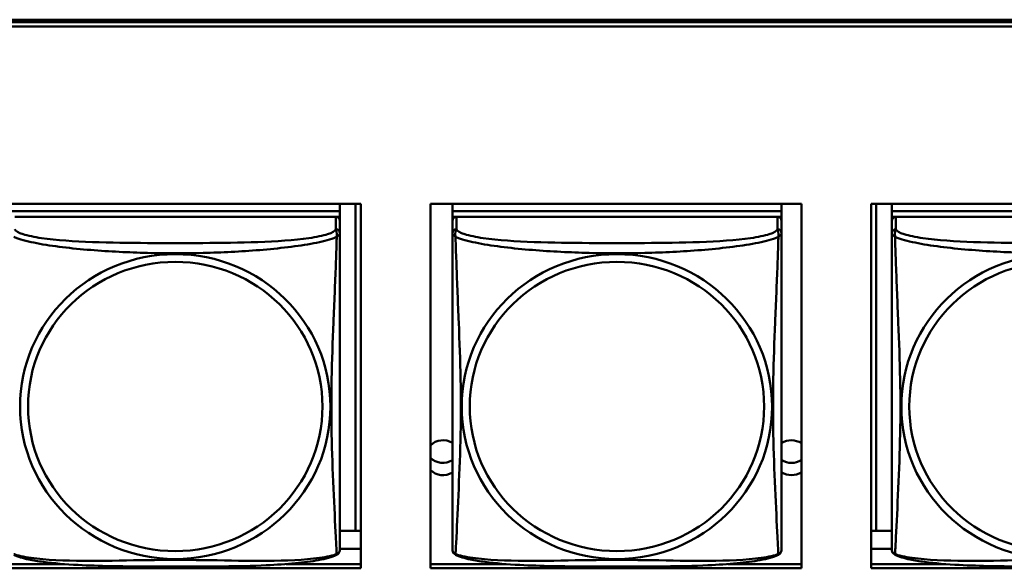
# Model space of a CAD drawing. Header units: inches. Extents: x 0.8 to 75.7, y -7.8 to 49.3.
# Tile 122 of 256: x 33.9 to 35.3, y 20.7 to 21.5. Entities that reach past the tile are written whole.
import ezdxf

# ---------------------------------------------------------------- set-up
doc = ezdxf.new("R2010")
doc.units = ezdxf.units.IN
doc.header["$MEASUREMENT"] = 0
doc.layers.add('Visible Edges(ROSSANSI)', color=7, linetype='Continuous', lineweight=50)
doc.layers.add('Visible Tangent Edges(ROSSANSI)', color=7, linetype='Continuous', lineweight=50)

msp = doc.modelspace()

# ---------------------------------------------------------------- linework, layer by layer
at = {"layer": 'Visible Edges(ROSSANSI)'}
for p, q in [((33.0242, 21.5222), (56.0803, 21.5222)), ((33.0242, 21.5184), (56.0803, 21.5184)), ((56.0803, 21.5184), (33.0242, 21.5184)), ((56.0803, 21.5123), (33.0242, 21.5123)), ((33.8656, 21.258), (34.3981, 21.258)), ((34.3681, 21.258), (34.3681, 21.2476)), ((34.3907, 21.258), (34.3907, 20.7889)), ((34.3981, 21.258), (34.3981, 20.7353)), ((34.498, 20.7353), (34.498, 21.258)), ((34.498, 21.258), (35.0304, 21.258)), ((34.5295, 21.258), (34.5295, 21.2476)), ((35.002, 21.258), (35.002, 21.2476)), ((35.0304, 21.258), (35.0304, 20.7353)), ((35.1304, 20.7353), (35.1304, 21.258)), ((35.1304, 21.258), (35.6628, 21.258)), ((35.1377, 20.7889), (35.1377, 21.258)), ((35.1603, 21.258), (35.1603, 21.2476)), ((34.3681, 21.2476), (33.8956, 21.2476)), ((33.8956, 21.2476), (34.3681, 21.2476)), ((34.3681, 21.2476), (34.3681, 21.2394)), ((34.3681, 21.2476), (34.3681, 21.2476)), ((35.002, 21.2476), (34.5295, 21.2476)), ((34.5295, 21.2476), (34.5295, 21.2394)), ((34.5295, 21.2476), (35.002, 21.2476)), ((34.5295, 21.2476), (34.5295, 21.2476)), ((35.002, 21.2476), (35.002, 21.2394)), ((35.002, 21.2476), (35.002, 21.2476)), ((35.6328, 21.2476), (35.1603, 21.2476)), ((35.1603, 21.2476), (35.1603, 21.2394)), ((35.1603, 21.2476), (35.6328, 21.2476)), ((35.1603, 21.2476), (35.1603, 21.2476)), ((34.3622, 21.2394), (33.9015, 21.2394)), ((34.3623, 21.2394), (34.3681, 21.2394)), ((34.3681, 21.2394), (34.3681, 21.2336)), ((34.3681, 21.2159), (34.3681, 21.2336)), ((34.5295, 21.2337), (34.5295, 21.2394)), ((34.5295, 21.2394), (34.5353, 21.2394)), ((34.5295, 21.2336), (34.5295, 21.2159)), ((34.9961, 21.2394), (34.5354, 21.2394)), ((34.9962, 21.2394), (35.002, 21.2394)), ((35.002, 21.2394), (35.002, 21.2336)), ((35.002, 21.2159), (35.002, 21.2336)), ((35.1603, 21.2337), (35.1603, 21.2394)), ((35.1603, 21.2394), (35.1661, 21.2394)), ((35.1603, 21.2336), (35.1603, 21.2159)), ((35.6269, 21.2394), (35.1662, 21.2394)), ((34.5295, 21.216), (34.5295, 21.216)), ((34.5295, 21.2157), (34.5295, 21.2157)), ((35.1603, 21.216), (35.1603, 21.216)), ((35.1603, 21.2157), (35.1603, 21.2157)), ((34.3907, 20.7889), (34.3681, 20.7889)), ((34.3907, 20.7889), (34.3981, 20.7892)), ((35.1377, 20.7889), (35.1304, 20.7892)), ((35.1603, 20.7889), (35.1377, 20.7889)), ((34.3981, 20.7632), (34.3681, 20.7632)), ((35.1603, 20.7632), (35.1304, 20.7632)), ((33.8656, 20.7413), (33.9725, 20.7413)), ((34.3981, 20.7353), (33.8656, 20.7353)), ((34.2912, 20.7413), (34.3981, 20.7413)), ((34.498, 20.7413), (34.6064, 20.7413)), ((35.0304, 20.7353), (34.498, 20.7353)), ((34.9251, 20.7413), (35.0304, 20.7413)), ((35.1304, 20.7413), (35.2372, 20.7413)), ((35.6628, 20.7353), (35.1304, 20.7353))]:
    msp.add_line(p, q, dxfattribs=at)
for centre, major_axis, start_param, end_param in [((34.3622, 21.2336), (0.00591, 0), 0, 1.570796), ((34.5354, 21.2336), (-0.00591, 0), 4.712389, 6.283185), ((34.9961, 21.2336), (0.00591, 0), 0, 1.570796), ((35.1662, 21.2336), (-0.00591, 0), 4.712389, 6.283185), ((34.516, 20.8939), (0.0255, 0), 1.012757, 2.355346), ((35.016, 20.8939), (0.0255, 0), 0.969481, 2.154575), ((34.516, 20.9115), (0.0255, 0), 3.927839, 5.270429), ((35.016, 20.9115), (0.0255, 0), 4.12861, 5.313705), ((34.516, 20.8939), (-0.0255, 0), 0.786247, 2.128837), ((35.016, 20.8939), (-0.0255, 0), 0.987017, 2.172112)]:
    msp.add_ellipse(centre, major_axis=major_axis, ratio=0.981793, start_param=start_param, end_param=end_param, dxfattribs=at)
for points, knots in [([(34.3681, 21.1224), (34.3681, 21.1373), (34.3681, 21.1646), (34.3681, 21.1994), (34.3681, 21.2127), (34.3681, 21.2159)], [1.4210797, 1.4210797, 1.4210797, 1.4210797, 1.5356898, 1.6365197, 1.7373496, 1.7373496, 1.7373496, 1.7373496]), ([(34.5295, 21.2159), (34.5295, 21.2127), (34.5295, 21.1995), (34.5295, 21.1727), (34.5295, 21.1553), (34.5295, 21.15)], [0.3257308, 0.3257308, 0.3257308, 0.3257308, 0.4265607, 0.5273906, 0.5696181, 0.5696181, 0.5696181, 0.5696181]), ([(35.002, 21.1224), (35.002, 21.1373), (35.002, 21.1646), (35.002, 21.1994), (35.002, 21.2127), (35.002, 21.2159)], [1.4210797, 1.4210797, 1.4210797, 1.4210797, 1.5356898, 1.6365197, 1.7373496, 1.7373496, 1.7373496, 1.7373496]), ([(35.1603, 21.2159), (35.1603, 21.2127), (35.1603, 21.1995), (35.1603, 21.1727), (35.1603, 21.1553), (35.1603, 21.15)], [0.3257308, 0.3257308, 0.3257308, 0.3257308, 0.4265607, 0.5273906, 0.5696181, 0.5696181, 0.5696181, 0.5696181]), ([(34.5295, 20.8009), (34.5295, 20.8123), (34.5295, 20.8254), (34.5295, 20.8557), (34.5295, 20.8733), (34.5295, 20.9233), (34.5295, 20.9562), (34.5295, 21.0151), (34.5295, 21.0413), (34.5295, 21.0953), (34.5295, 21.124), (34.5295, 21.15)], [0, 0, 0, 0, 0.1149805, 0.1149805, 0.2563588, 0.2563588, 0.510689, 0.510689, 0.7126146, 0.7126146, 0.9227352, 0.9227352, 0.9227352, 0.9227352]), ([(35.1603, 20.8009), (35.1603, 20.8123), (35.1603, 20.8254), (35.1603, 20.8557), (35.1603, 20.8733), (35.1603, 20.9233), (35.1603, 20.9562), (35.1603, 21.0151), (35.1603, 21.0413), (35.1603, 21.0953), (35.1603, 21.124), (35.1603, 21.15)], [0, 0, 0, 0, 0.1149805, 0.1149805, 0.2563588, 0.2563588, 0.510689, 0.510689, 0.7126146, 0.7126146, 0.9227352, 0.9227352, 0.9227352, 0.9227352]), ([(34.3681, 21.1224), (34.3681, 21.1026), (34.3681, 21.0824), (34.3681, 21.0351), (34.3681, 21.0079), (34.3681, 20.9519), (34.3681, 20.9229), (34.3681, 20.8653), (34.3681, 20.8359), (34.3681, 20.8113)], [0, 0, 0, 0, 0.1521476, 0.1521476, 0.3615771, 0.3615771, 0.5863616, 0.5863616, 0.8171616, 0.8171616, 0.8171616, 0.8171616]), ([(35.002, 21.1224), (35.002, 21.1026), (35.002, 21.0824), (35.002, 21.0351), (35.002, 21.0079), (35.002, 20.9519), (35.002, 20.9229), (35.002, 20.8653), (35.002, 20.8359), (35.002, 20.8113)], [0, 0, 0, 0, 0.1521476, 0.1521476, 0.3615771, 0.3615771, 0.5863616, 0.5863616, 0.8171616, 0.8171616, 0.8171616, 0.8171616]), ([(34.3681, 20.763), (34.3681, 20.7646), (34.3681, 20.7671), (34.3681, 20.7854), (34.3681, 20.8031), (34.3681, 20.8113)], [0.3525676, 0.3525676, 0.3525676, 0.3525676, 0.4265607, 0.5273906, 0.6043474, 0.6043474, 0.6043474, 0.6043474]), ([(35.002, 20.763), (35.002, 20.7646), (35.002, 20.7671), (35.002, 20.7854), (35.002, 20.8031), (35.002, 20.8113)], [0.3525676, 0.3525676, 0.3525676, 0.3525676, 0.4265607, 0.5273906, 0.6043474, 0.6043474, 0.6043474, 0.6043474]), ([(34.5295, 20.8009), (34.5295, 20.7966), (34.5295, 20.783), (34.5295, 20.7671), (34.5295, 20.7646), (34.5295, 20.763)], [1.4921516, 1.4921516, 1.4921516, 1.4921516, 1.5356898, 1.6365197, 1.7105064, 1.7105064, 1.7105064, 1.7105064]), ([(35.1603, 20.8009), (35.1603, 20.7966), (35.1603, 20.783), (35.1603, 20.7671), (35.1603, 20.7646), (35.1603, 20.763)], [1.4921516, 1.4921516, 1.4921516, 1.4921516, 1.5356898, 1.6365197, 1.7105064, 1.7105064, 1.7105064, 1.7105064]), ([(34.3677, 20.7598), (34.3675, 20.7593), (34.3674, 20.7588), (34.3668, 20.7576), (34.3664, 20.757), (34.3653, 20.7558), (34.3646, 20.7553), (34.3639, 20.7549)], [0.00960018, 0.00960018, 0.00960018, 0.00960018, 0.02025308, 0.02025308, 0.03091864, 0.03091864, 0.04195142, 0.04195142, 0.04195142, 0.04195142]), ([(34.3681, 20.7637), (34.3681, 20.7634), (34.3681, 20.7633), (34.3681, 20.7631), (34.3681, 20.763), (34.3681, 20.763), (34.3681, 20.763), (34.3681, 20.763), (34.3681, 20.763), (34.3681, 20.763), (34.3681, 20.763), (34.3681, 20.763), (34.3681, 20.763), (34.3681, 20.763), (34.368, 20.7616), (34.3679, 20.7609)], [0, 0, 0, 0, 0.01376947, 0.01376947, 0.02049948, 0.02049948, 0.02378019, 0.02378019, 0.0253787, 0.0253787, 0.02597814, 0.02597814, 0.02600242, 0.02600242, 0.03134028, 0.03134028, 0.03134028, 0.03134028]), ([(34.3681, 20.763), (34.3681, 20.763), (34.3681, 20.763), (34.3681, 20.763), (34.3681, 20.763), (34.3681, 20.763), (34.3681, 20.763), (34.3681, 20.763), (34.3681, 20.763), (34.3681, 20.763), (34.3681, 20.763), (34.3681, 20.763), (34.3681, 20.763), (34.3681, 20.763), (34.3681, 20.7629), (34.3681, 20.7629), (34.3681, 20.7629), (34.3681, 20.7627), (34.3681, 20.7625), (34.368, 20.7619), (34.368, 20.7614), (34.3679, 20.7609)], [0, 0, 0, 0, 0.000069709, 0.000069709, 0.000139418, 0.000139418, 0.000278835, 0.000278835, 0.000348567, 0.000348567, 0.000384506, 0.000384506, 0.000401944, 0.000401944, 0.000436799, 0.000436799, 0.000566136, 0.000566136, 0.001945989, 0.001945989, 0.005629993, 0.005629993, 0.005629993, 0.005629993]), ([(34.5297, 20.7609), (34.5296, 20.7613), (34.5296, 20.7616), (34.5295, 20.7623), (34.5295, 20.7626), (34.5295, 20.7629), (34.5295, 20.7629), (34.5295, 20.7629), (34.5295, 20.7629), (34.5295, 20.7629), (34.5295, 20.763), (34.5295, 20.763), (34.5295, 20.763), (34.5295, 20.763), (34.5295, 20.763), (34.5295, 20.763)], [0, 0, 0, 0, 0.002814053, 0.002814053, 0.004923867, 0.004923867, 0.005121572, 0.005121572, 0.005195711, 0.005195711, 0.00523086, 0.00523086, 0.005248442, 0.005248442, 0.00525914, 0.00525914, 0.00525914, 0.00525914]), ([(34.5337, 20.7549), (34.5328, 20.7554), (34.5319, 20.7561), (34.5307, 20.7577), (34.5303, 20.7586), (34.53, 20.7594), (34.53, 20.7595), (34.53, 20.7596)], [0, 0, 0, 0, 0.01399503, 0.01399503, 0.02853092, 0.02853092, 0.03046536, 0.03046536, 0.03046536, 0.03046536]), ([(35.0016, 20.7598), (35.0014, 20.7593), (35.0013, 20.7588), (35.0007, 20.7576), (35.0003, 20.757), (34.9992, 20.7558), (34.9985, 20.7553), (34.9978, 20.7549)], [0.00960018, 0.00960018, 0.00960018, 0.00960018, 0.02025308, 0.02025308, 0.03091864, 0.03091864, 0.04195142, 0.04195142, 0.04195142, 0.04195142]), ([(35.002, 20.7637), (35.002, 20.7634), (35.002, 20.7633), (35.002, 20.7631), (35.002, 20.763), (35.002, 20.763), (35.002, 20.763), (35.002, 20.763), (35.002, 20.763), (35.002, 20.763), (35.002, 20.763), (35.002, 20.763), (35.002, 20.763), (35.002, 20.763), (35.0019, 20.7616), (35.0018, 20.7609)], [0, 0, 0, 0, 0.01376947, 0.01376947, 0.02049948, 0.02049948, 0.02378019, 0.02378019, 0.0253787, 0.0253787, 0.02597814, 0.02597814, 0.02600242, 0.02600242, 0.03134028, 0.03134028, 0.03134028, 0.03134028]), ([(35.002, 20.763), (35.002, 20.763), (35.002, 20.763), (35.002, 20.763), (35.002, 20.763), (35.002, 20.763), (35.002, 20.763), (35.002, 20.763), (35.002, 20.763), (35.002, 20.763), (35.002, 20.763), (35.002, 20.763), (35.002, 20.763), (35.002, 20.763), (35.002, 20.7629), (35.002, 20.7629), (35.002, 20.7629), (35.002, 20.7627), (35.002, 20.7625), (35.0019, 20.7619), (35.0019, 20.7614), (35.0018, 20.7609)], [0, 0, 0, 0, 0.000069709, 0.000069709, 0.000139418, 0.000139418, 0.000278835, 0.000278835, 0.000348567, 0.000348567, 0.000384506, 0.000384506, 0.000401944, 0.000401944, 0.000436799, 0.000436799, 0.000566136, 0.000566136, 0.001945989, 0.001945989, 0.005629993, 0.005629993, 0.005629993, 0.005629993]), ([(35.1605, 20.7609), (35.1604, 20.7613), (35.1604, 20.7616), (35.1604, 20.7623), (35.1603, 20.7626), (35.1603, 20.7629), (35.1603, 20.7629), (35.1603, 20.7629), (35.1603, 20.7629), (35.1603, 20.7629), (35.1603, 20.763), (35.1603, 20.763), (35.1603, 20.763), (35.1603, 20.763), (35.1603, 20.763), (35.1603, 20.763)], [0, 0, 0, 0, 0.002814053, 0.002814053, 0.004923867, 0.004923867, 0.005121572, 0.005121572, 0.005195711, 0.005195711, 0.00523086, 0.00523086, 0.005248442, 0.005248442, 0.00525914, 0.00525914, 0.00525914, 0.00525914]), ([(35.1645, 20.7549), (35.1636, 20.7554), (35.1627, 20.7561), (35.1615, 20.7577), (35.1611, 20.7586), (35.1609, 20.7594), (35.1608, 20.7595), (35.1608, 20.7596)], [0, 0, 0, 0, 0.01399503, 0.01399503, 0.02853092, 0.02853092, 0.03046536, 0.03046536, 0.03046536, 0.03046536]), ([(34.3638, 20.7548), (34.3568, 20.7512), (34.3479, 20.7489), (34.3274, 20.7451), (34.3161, 20.7436), (34.291, 20.7412), (34.2768, 20.7403), (34.2423, 20.7387), (34.2215, 20.7382), (34.1628, 20.7376), (34.1246, 20.7376), (34.0549, 20.738), (34.0228, 20.7384), (33.9748, 20.741), (33.9576, 20.7424), (33.935, 20.7454), (33.928, 20.7465), (33.913, 20.7497), (33.9058, 20.7517), (33.8999, 20.7548)], [0, 0, 0, 0, 0.111794, 0.111794, 0.213129, 0.213129, 0.32561, 0.32561, 0.483625, 0.483625, 0.773884, 0.773884, 1.015019, 1.015019, 1.153524, 1.153524, 1.222431, 1.222431, 1.317384, 1.317384, 1.317384, 1.317384]), ([(34.9977, 20.7548), (34.9907, 20.7512), (34.9818, 20.7489), (34.9613, 20.7451), (34.95, 20.7436), (34.9249, 20.7412), (34.9107, 20.7403), (34.8762, 20.7387), (34.8554, 20.7382), (34.7967, 20.7376), (34.7585, 20.7376), (34.6888, 20.738), (34.6567, 20.7384), (34.6087, 20.741), (34.5915, 20.7424), (34.5689, 20.7454), (34.5619, 20.7465), (34.5469, 20.7497), (34.5397, 20.7517), (34.5338, 20.7548)], [0, 0, 0, 0, 0.111794, 0.111794, 0.213129, 0.213129, 0.32561, 0.32561, 0.483625, 0.483625, 0.773884, 0.773884, 1.015019, 1.015019, 1.153524, 1.153524, 1.222431, 1.222431, 1.317384, 1.317384, 1.317384, 1.317384]), ([(35.6285, 20.7548), (35.6215, 20.7512), (35.6126, 20.7489), (35.5921, 20.7451), (35.5809, 20.7436), (35.5557, 20.7412), (35.5415, 20.7403), (35.507, 20.7387), (35.4862, 20.7382), (35.4275, 20.7376), (35.3893, 20.7376), (35.3196, 20.738), (35.2875, 20.7384), (35.2396, 20.741), (35.2223, 20.7424), (35.1998, 20.7454), (35.1927, 20.7465), (35.1778, 20.7497), (35.1705, 20.7517), (35.1646, 20.7548)], [0, 0, 0, 0, 0.111794, 0.111794, 0.213129, 0.213129, 0.32561, 0.32561, 0.483625, 0.483625, 0.773884, 0.773884, 1.015019, 1.015019, 1.153524, 1.153524, 1.222431, 1.222431, 1.317384, 1.317384, 1.317384, 1.317384])]:
    msp.add_open_spline(points, degree=3, knots=knots, dxfattribs=at)
for points in [[(34.3679, 20.7611), (34.3679, 20.761), (34.3679, 20.7609), (34.3679, 20.7608)], [(34.5295, 20.763), (34.5295, 20.7632), (34.5295, 20.7632), (34.5295, 20.7637)], [(35.0018, 20.7611), (35.0018, 20.761), (35.0018, 20.7609), (35.0018, 20.7608)], [(35.1603, 20.763), (35.1603, 20.7632), (35.1603, 20.7632), (35.1603, 20.7637)], [(34.3639, 20.7549), (34.3639, 20.7549), (34.3639, 20.7549), (34.3639, 20.7549)], [(34.5337, 20.7549), (34.5337, 20.7549), (34.5337, 20.7549), (34.5337, 20.7549)], [(34.9978, 20.7549), (34.9978, 20.7549), (34.9978, 20.7549), (34.9978, 20.7549)], [(35.1645, 20.7549), (35.1645, 20.7549), (35.1645, 20.7549), (35.1645, 20.7549)]]:
    msp.add_open_spline(points, degree=3, dxfattribs=at)
at = {"layer": 'Visible Tangent Edges(ROSSANSI)'}
for p, q in [((34.3622, 21.2394), (34.3622, 21.2217)), ((34.5354, 21.2217), (34.5354, 21.2394)), ((34.9961, 21.2394), (34.9961, 21.2217)), ((35.1662, 21.2217), (35.1662, 21.2394))]:
    msp.add_line(p, q, dxfattribs=at)
for centre, major_axis, start_param, end_param in [((34.3622, 21.2159), (0.00591, 0), 0, 1.570796), ((34.5354, 21.2159), (-0.00591, 0), 4.712389, 6.283185), ((34.9961, 21.2159), (0.00591, 0), 0, 1.570796), ((35.1662, 21.2159), (-0.00591, 0), 4.712389, 6.283185)]:
    msp.add_ellipse(centre, major_axis=major_axis, ratio=0.981793, start_param=start_param, end_param=end_param, dxfattribs=at)
for centre, major_axis in [((34.1318, 20.9672), (-0.2227, 0)), ((34.7657, 20.9672), (-0.2227, 0)), ((35.3966, 20.9672), (-0.2227, 0)), ((34.1318, 20.9674), (-0.2113, 0)), ((34.7657, 20.9674), (-0.2113, 0)), ((35.3966, 20.9674), (-0.2113, 0))]:
    msp.add_ellipse(centre, major_axis=major_axis, ratio=0.981793, dxfattribs=at)
for points, knots in [([(34.3622, 21.2217), (34.3614, 21.2192), (34.353, 21.2142), (34.3155, 21.2067), (34.2508, 21.2025), (34.1715, 21.2017), (34.0921, 21.2017), (34.0125, 21.2025), (33.9483, 21.2067), (33.9107, 21.2142), (33.9023, 21.2192), (33.9015, 21.2217)], [0.325731, 0.325731, 0.325731, 0.325731, 0.426561, 0.527391, 0.72905, 0.93071, 1.13237, 1.33403, 1.53569, 1.63652, 1.73735, 1.73735, 1.73735, 1.73735]), ([(34.3622, 21.2217), (34.3626, 21.2196), (34.3647, 21.2172), (34.3635, 21.2107), (34.3635, 21.2107), (34.3635, 21.2106)], [-0.0844808, -0.0844808, -0.0844808, -0.0844808, 0, 0, 0.00025611, 0.00025611, 0.00025611, 0.00025611]), ([(34.3635, 21.2106), (34.3635, 21.2106), (34.3635, 21.2107), (34.3679, 21.214), (34.3681, 21.2143), (34.3681, 21.2159)], [-0.00025352, -0.00025352, -0.00025352, -0.00025352, 0, 0, 0.0844808, 0.0844808, 0.0844808, 0.0844808]), ([(34.5295, 21.2159), (34.5295, 21.2143), (34.5297, 21.214), (34.534, 21.2107), (34.534, 21.2106), (34.5341, 21.2106)], [-0.0844808, -0.0844808, -0.0844808, -0.0844808, 0, 0, 0.00025915, 0.00025915, 0.00025915, 0.00025915]), ([(34.5341, 21.2106), (34.5341, 21.2107), (34.534, 21.2107), (34.5329, 21.2172), (34.535, 21.2196), (34.5354, 21.2217)], [-0.00025532, -0.00025532, -0.00025532, -0.00025532, 0, 0, 0.0844808, 0.0844808, 0.0844808, 0.0844808]), ([(34.9961, 21.2217), (34.9953, 21.2192), (34.9869, 21.2142), (34.9494, 21.2067), (34.8847, 21.2025), (34.8054, 21.2017), (34.726, 21.2017), (34.6464, 21.2025), (34.5822, 21.2067), (34.5446, 21.2142), (34.5362, 21.2192), (34.5354, 21.2217)], [0.325731, 0.325731, 0.325731, 0.325731, 0.426561, 0.527391, 0.72905, 0.93071, 1.13237, 1.33403, 1.53569, 1.63652, 1.73735, 1.73735, 1.73735, 1.73735]), ([(34.9961, 21.2217), (34.9965, 21.2196), (34.9986, 21.2172), (34.9974, 21.2107), (34.9974, 21.2107), (34.9974, 21.2106)], [-0.0844808, -0.0844808, -0.0844808, -0.0844808, 0, 0, 0.00025611, 0.00025611, 0.00025611, 0.00025611]), ([(34.9974, 21.2106), (34.9974, 21.2106), (34.9974, 21.2107), (35.0018, 21.214), (35.002, 21.2143), (35.002, 21.2159)], [-0.00025352, -0.00025352, -0.00025352, -0.00025352, 0, 0, 0.0844808, 0.0844808, 0.0844808, 0.0844808]), ([(35.1603, 21.2159), (35.1603, 21.2143), (35.1605, 21.214), (35.1648, 21.2107), (35.1649, 21.2106), (35.1649, 21.2106)], [-0.0844808, -0.0844808, -0.0844808, -0.0844808, 0, 0, 0.00025915, 0.00025915, 0.00025915, 0.00025915]), ([(35.1649, 21.2106), (35.1649, 21.2107), (35.1649, 21.2107), (35.1637, 21.2172), (35.1658, 21.2196), (35.1662, 21.2217)], [-0.00025532, -0.00025532, -0.00025532, -0.00025532, 0, 0, 0.0844808, 0.0844808, 0.0844808, 0.0844808]), ([(35.6269, 21.2217), (35.6261, 21.2192), (35.6177, 21.2142), (35.5802, 21.2067), (35.5155, 21.2025), (35.4363, 21.2017), (35.3568, 21.2017), (35.2773, 21.2025), (35.213, 21.2067), (35.1754, 21.2142), (35.167, 21.2192), (35.1662, 21.2217)], [0.325731, 0.325731, 0.325731, 0.325731, 0.426561, 0.527391, 0.72905, 0.93071, 1.13237, 1.33403, 1.53569, 1.63652, 1.73735, 1.73735, 1.73735, 1.73735]), ([(33.9002, 21.2106), (33.9015, 21.2101), (33.9096, 21.2067), (33.9422, 21.1987), (34.0105, 21.191), (34.0921, 21.187), (34.1716, 21.187), (34.2527, 21.1909), (34.3216, 21.1987), (34.3541, 21.2067), (34.3622, 21.2101), (34.3635, 21.2106)], [-1.657326, -1.657326, -1.657326, -1.657326, -1.63652, -1.53569, -1.33403, -1.13237, -0.93071, -0.72905, -0.527391, -0.426561, -0.405812, -0.405812, -0.405812, -0.405812]), ([(34.3635, 21.2106), (34.3635, 21.2088), (34.3632, 21.1977), (34.3619, 21.159), (34.3588, 21.0872), (34.3557, 21.0062), (34.3557, 20.9282), (34.3588, 20.8494), (34.3619, 20.7865), (34.3632, 20.7614), (34.3635, 20.7564), (34.3635, 20.7557)], [-1.657326, -1.657326, -1.657326, -1.657326, -1.63652, -1.53569, -1.33403, -1.13237, -0.93071, -0.72905, -0.527391, -0.426561, -0.405812, -0.405812, -0.405812, -0.405812]), ([(34.5341, 20.7557), (34.5341, 20.7564), (34.5342, 20.7573), (34.5342, 20.7583), (34.5345, 20.763), (34.5349, 20.7708), (34.5354, 20.7803), (34.5363, 20.7991), (34.5375, 20.8242), (34.5386, 20.8499), (34.5398, 20.8756), (34.5408, 20.9019), (34.5413, 20.928), (34.5419, 20.9541), (34.5419, 20.9802), (34.5413, 21.0066), (34.5408, 21.0331), (34.5398, 21.0599), (34.5387, 21.0878), (34.5375, 21.1157), (34.5363, 21.1447), (34.5354, 21.1704), (34.5349, 21.1833), (34.5345, 21.1953), (34.5342, 21.205), (34.5342, 21.207), (34.5341, 21.2089), (34.5341, 21.2106)], [-1.657268, -1.657268, -1.657268, -1.657268, -1.63652, -1.63652, -1.63652, -1.53569, -1.53569, -1.53569, -1.33403, -1.33403, -1.33403, -1.13237, -1.13237, -1.13237, -0.93071, -0.93071, -0.93071, -0.72905, -0.72905, -0.72905, -0.527391, -0.527391, -0.527391, -0.426561, -0.426561, -0.426561, -0.405807, -0.405807, -0.405807, -0.405807]), ([(34.5341, 21.2106), (34.5354, 21.2101), (34.5435, 21.2067), (34.5761, 21.1987), (34.6444, 21.191), (34.726, 21.187), (34.8055, 21.187), (34.8866, 21.1909), (34.9555, 21.1987), (34.988, 21.2067), (34.9961, 21.2101), (34.9974, 21.2106)], [-1.657326, -1.657326, -1.657326, -1.657326, -1.63652, -1.53569, -1.33403, -1.13237, -0.93071, -0.72905, -0.527391, -0.426561, -0.405812, -0.405812, -0.405812, -0.405812]), ([(34.9974, 21.2106), (34.9974, 21.2088), (34.9971, 21.1977), (34.9958, 21.159), (34.9927, 21.0872), (34.9896, 21.0062), (34.9896, 20.9282), (34.9927, 20.8494), (34.9958, 20.7865), (34.9971, 20.7614), (34.9974, 20.7564), (34.9974, 20.7557)], [-1.657326, -1.657326, -1.657326, -1.657326, -1.63652, -1.53569, -1.33403, -1.13237, -0.93071, -0.72905, -0.527391, -0.426561, -0.405812, -0.405812, -0.405812, -0.405812]), ([(35.1649, 20.7557), (35.1649, 20.7564), (35.165, 20.7573), (35.165, 20.7583), (35.1653, 20.763), (35.1657, 20.7708), (35.1662, 20.7803), (35.1671, 20.7991), (35.1683, 20.8242), (35.1695, 20.8499), (35.1706, 20.8756), (35.1716, 20.9019), (35.1722, 20.928), (35.1727, 20.9541), (35.1727, 20.9802), (35.1722, 21.0066), (35.1716, 21.0331), (35.1706, 21.0599), (35.1695, 21.0878), (35.1683, 21.1157), (35.1671, 21.1447), (35.1662, 21.1704), (35.1657, 21.1833), (35.1653, 21.1953), (35.165, 21.205), (35.165, 21.207), (35.1649, 21.2089), (35.1649, 21.2106)], [-1.657268, -1.657268, -1.657268, -1.657268, -1.63652, -1.63652, -1.63652, -1.53569, -1.53569, -1.53569, -1.33403, -1.33403, -1.33403, -1.13237, -1.13237, -1.13237, -0.93071, -0.93071, -0.93071, -0.72905, -0.72905, -0.72905, -0.527391, -0.527391, -0.527391, -0.426561, -0.426561, -0.426561, -0.405807, -0.405807, -0.405807, -0.405807]), ([(35.1649, 21.2106), (35.1662, 21.2101), (35.1744, 21.2067), (35.2069, 21.1987), (35.2753, 21.191), (35.3568, 21.187), (35.4363, 21.187), (35.5174, 21.1909), (35.5863, 21.1987), (35.6188, 21.2067), (35.627, 21.2101), (35.6282, 21.2106)], [-1.657326, -1.657326, -1.657326, -1.657326, -1.63652, -1.53569, -1.33403, -1.13237, -0.93071, -0.72905, -0.527391, -0.426561, -0.405812, -0.405812, -0.405812, -0.405812]), ([(34.3679, 20.7608), (34.3675, 20.7587), (34.3665, 20.7565), (34.3635, 20.7557), (34.3635, 20.7557), (34.3635, 20.7557)], [-0.05744631, -0.05744631, -0.05744631, -0.05744631, 0, 0, 0.00025622, 0.00025622, 0.00025622, 0.00025622]), ([(34.5341, 20.7557), (34.534, 20.7557), (34.534, 20.7557), (34.5311, 20.7565), (34.53, 20.7587), (34.5297, 20.7608)], [-0.00026023, -0.00026023, -0.00026023, -0.00026023, 0, 0, 0.05743864, 0.05743864, 0.05743864, 0.05743864]), ([(35.0018, 20.7608), (35.0014, 20.7587), (35.0004, 20.7565), (34.9974, 20.7557), (34.9974, 20.7557), (34.9974, 20.7557)], [-0.05744631, -0.05744631, -0.05744631, -0.05744631, 0, 0, 0.00025622, 0.00025622, 0.00025622, 0.00025622]), ([(35.1649, 20.7557), (35.1649, 20.7557), (35.1648, 20.7557), (35.1619, 20.7565), (35.1609, 20.7587), (35.1605, 20.7608)], [-0.00026023, -0.00026023, -0.00026023, -0.00026023, 0, 0, 0.05743864, 0.05743864, 0.05743864, 0.05743864]), ([(34.3635, 20.7557), (34.3622, 20.7552), (34.354, 20.7525), (34.3215, 20.747), (34.2531, 20.7452), (34.1716, 20.7474), (34.0921, 20.7474), (34.011, 20.7452), (33.9421, 20.747), (33.9096, 20.7525), (33.9014, 20.7552), (33.9002, 20.7557)], [-1.657325, -1.657325, -1.657325, -1.657325, -1.63652, -1.53569, -1.33403, -1.13237, -0.93071, -0.72905, -0.527391, -0.426561, -0.405811, -0.405811, -0.405811, -0.405811]), ([(34.3635, 20.7557), (34.3635, 20.7557), (34.3635, 20.7557), (34.3638, 20.7551), (34.3639, 20.7549), (34.3639, 20.7549)], [-0.00025371, -0.00025371, -0.00025371, -0.00025371, 0, 0, 0.02254963, 0.02254963, 0.02254963, 0.02254963]), ([(34.5337, 20.7549), (34.5337, 20.7549), (34.5337, 20.7551), (34.534, 20.7557), (34.5341, 20.7557), (34.5341, 20.7557)], [-0.02254962, -0.02254962, -0.02254962, -0.02254962, 0, 0, 0.00025967, 0.00025967, 0.00025967, 0.00025967]), ([(34.9974, 20.7557), (34.9961, 20.7552), (34.9879, 20.7525), (34.9554, 20.747), (34.887, 20.7452), (34.8055, 20.7474), (34.726, 20.7474), (34.6449, 20.7452), (34.576, 20.747), (34.5435, 20.7525), (34.5353, 20.7552), (34.5341, 20.7557)], [-1.657325, -1.657325, -1.657325, -1.657325, -1.63652, -1.53569, -1.33403, -1.13237, -0.93071, -0.72905, -0.527391, -0.426561, -0.405811, -0.405811, -0.405811, -0.405811]), ([(34.9974, 20.7557), (34.9974, 20.7557), (34.9974, 20.7557), (34.9977, 20.7551), (34.9978, 20.7549), (34.9978, 20.7549)], [-0.00025371, -0.00025371, -0.00025371, -0.00025371, 0, 0, 0.02254963, 0.02254963, 0.02254963, 0.02254963]), ([(35.1645, 20.7549), (35.1645, 20.7549), (35.1646, 20.7551), (35.1649, 20.7557), (35.1649, 20.7557), (35.1649, 20.7557)], [-0.02254962, -0.02254962, -0.02254962, -0.02254962, 0, 0, 0.00025967, 0.00025967, 0.00025967, 0.00025967]), ([(35.6282, 20.7557), (35.6269, 20.7552), (35.6188, 20.7525), (35.5862, 20.747), (35.5179, 20.7452), (35.4363, 20.7474), (35.3568, 20.7474), (35.2757, 20.7452), (35.2068, 20.747), (35.1743, 20.7525), (35.1662, 20.7552), (35.1649, 20.7557)], [-1.657325, -1.657325, -1.657325, -1.657325, -1.63652, -1.53569, -1.33403, -1.13237, -0.93071, -0.72905, -0.527391, -0.426561, -0.405811, -0.405811, -0.405811, -0.405811])]:
    msp.add_open_spline(points, degree=3, knots=knots, dxfattribs=at)

doc.saveas('drawing.dxf')
